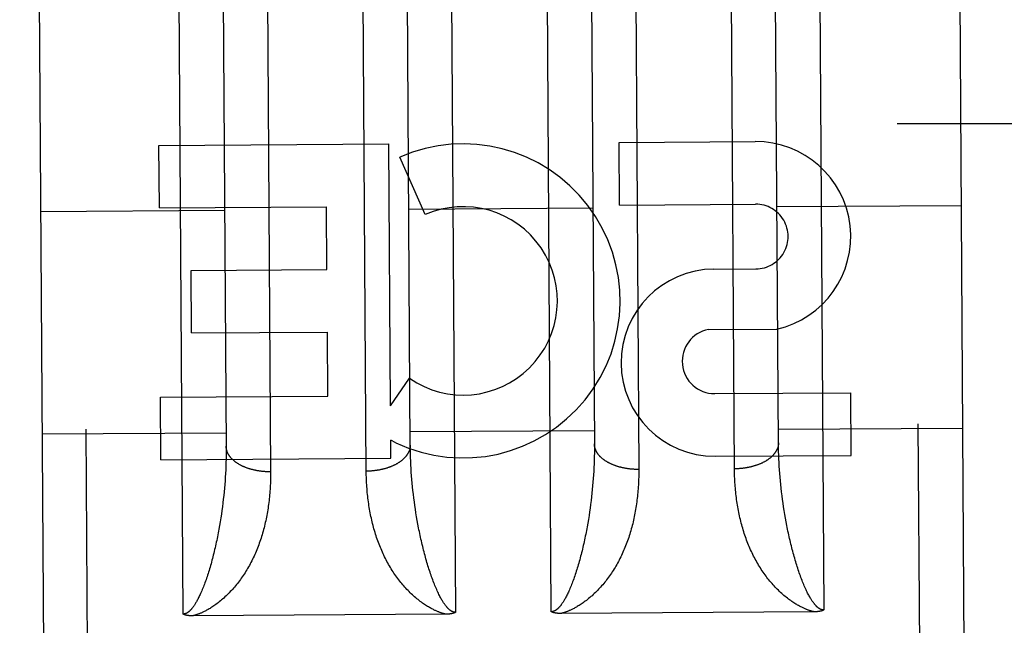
# Model space of a CAD drawing. Header units: inches. Extents: x 0 to 200, y 0 to 129.
# Tile 23 of 99: x 74.727 to 75.396, y 46.958 to 47.369. Entities that reach past the tile are written whole.
import ezdxf

# ---------------------------------------------------------------- set-up
doc = ezdxf.new("R2010")
doc.units = ezdxf.units.IN
doc.header["$LTSCALE"] = 11
doc.header["$MEASUREMENT"] = 0
doc.linetypes.add('HIDDEN', pattern=[0.2, 0.1, -0.1])
doc.layers.add('DEFAULT_2', color=8, linetype='HIDDEN')
doc.layers.add('FRONT_LOWER_DOOR_ASSEMBLY', color=7, linetype='CONTINUOUS')

msp = doc.modelspace()

# ---------------------------------------------------------------- linework, layer by layer
at = {"layer": 'DEFAULT_2', "color": 8, "linetype": 'HIDDEN'}
msp.add_line((76.42308, 47.29782), (52.92308, 47.29782), dxfattribs=at)
at = {"layer": 'FRONT_LOWER_DOOR_ASSEMBLY', "color": 8, "linetype": 'HIDDEN'}
for p, q in [((75.01811, 47.7773), (75.0233, 46.96653)), ((75.0883, 46.96694), (75.08311, 47.77772)), ((75.2681, 47.7789), (75.27329, 46.96813)), ((75.34453, 45.99436), (75.3331, 47.77932)), ((74.77954, 45.99074), (74.76811, 47.7757)), ((74.8383, 46.96534), (74.83311, 47.77612)), ((74.73831, 47.74551), (74.74935, 46.02055)), ((75.36329, 47.74951), (75.37434, 46.02455)), ((74.89547, 47.40701), (74.89769, 47.06187)), ((74.9627, 47.06096), (74.96048, 47.40616)), ((75.14547, 47.40861), (75.14768, 47.06347)), ((75.21269, 47.06256), (75.21048, 47.40776)), ((74.86561, 47.38518), (74.86758, 47.07798)), ((74.99258, 47.07878), (74.99061, 47.3872)), ((75.11561, 47.38678), (75.11757, 47.07958)), ((75.24258, 47.08038), (75.2406, 47.3888)), ((74.82192, 47.28326), (74.97805, 47.28426)), ((74.82219, 47.24082), (74.82192, 47.28326)), ((74.97918, 47.10667), (74.97805, 47.28426)), ((75.13432, 47.28526), (75.22674, 47.28585)), ((75.13459, 47.24282), (75.13432, 47.28526)), ((75.00274, 47.23632), (74.98556, 47.27532)), ((75.13459, 47.24282), (75.22701, 47.24341)), ((75.24154, 47.24172), (75.36654, 47.24252)), ((74.74155, 47.23852), (74.86655, 47.23932)), ((74.82219, 47.24082), (74.93571, 47.24155)), ((74.93598, 47.19911), (74.93571, 47.24155)), ((74.99155, 47.24012), (75.11654, 47.24092)), ((74.84377, 47.19852), (74.93598, 47.19911)), ((74.84404, 47.15608), (74.84377, 47.19852)), ((75.19874, 47.19936), (75.22725, 47.19954)), ((74.84404, 47.15608), (74.93625, 47.15667)), ((74.93653, 47.11321), (74.93625, 47.15667)), ((75.19508, 47.15838), (75.24135, 47.15867)), ((74.97918, 47.10667), (74.99207, 47.1253)), ((75.19928, 47.11489), (75.29171, 47.11548)), ((75.29198, 47.07304), (75.29171, 47.11548)), ((74.82301, 47.11248), (74.93653, 47.11321)), ((74.82329, 47.07004), (74.82301, 47.11248)), ((74.74252, 47.08752), (74.86752, 47.08833)), ((74.99251, 47.08913), (75.11751, 47.08993)), ((75.24251, 47.09073), (75.3675, 47.09153)), ((74.98286, 47.08157), (74.97933, 47.08332)), ((74.97941, 47.07104), (74.97933, 47.08332)), ((74.86757, 47.07556), (74.86755, 47.07313)), ((74.86758, 47.07798), (74.86757, 47.07556)), ((74.99262, 47.07636), (74.99258, 47.07878)), ((74.99267, 47.07393), (74.99262, 47.07636)), ((75.11757, 47.07716), (75.11754, 47.07473)), ((75.11757, 47.07958), (75.11757, 47.07716)), ((75.24261, 47.07796), (75.24258, 47.08038)), ((75.24267, 47.07553), (75.24261, 47.07796)), ((75.24275, 47.07309), (75.24267, 47.07553)), ((74.82329, 47.07004), (74.97941, 47.07104)), ((74.86744, 47.06823), (74.86735, 47.06577)), ((74.8675, 47.07068), (74.86744, 47.06823)), ((74.86755, 47.07313), (74.8675, 47.07068)), ((74.99275, 47.07149), (74.99267, 47.07393)), ((74.99285, 47.06903), (74.99275, 47.07149)), ((74.99297, 47.06657), (74.99285, 47.06903)), ((75.11743, 47.06983), (75.11734, 47.06737)), ((75.1175, 47.07228), (75.11743, 47.06983)), ((75.11754, 47.07473), (75.1175, 47.07228)), ((75.19955, 47.07245), (75.29198, 47.07304)), ((75.24284, 47.07063), (75.24275, 47.07309)), ((75.24296, 47.06817), (75.24284, 47.07063)), ((75.2431, 47.0657), (75.24296, 47.06817)), ((74.86724, 47.06329), (74.86711, 47.06081)), ((74.86735, 47.06577), (74.86724, 47.06329)), ((74.99311, 47.0641), (74.99297, 47.06657)), ((74.99327, 47.06162), (74.99311, 47.0641)), ((74.99345, 47.05913), (74.99327, 47.06162)), ((75.11711, 47.06241), (75.11696, 47.05992)), ((75.11723, 47.06489), (75.11711, 47.06241)), ((75.11734, 47.06737), (75.11723, 47.06489)), ((75.24326, 47.06322), (75.2431, 47.0657)), ((75.24345, 47.06073), (75.24326, 47.06322)), ((74.86679, 47.05582), (74.8666, 47.05332)), ((74.86696, 47.05832), (74.86679, 47.05582)), ((74.86711, 47.06081), (74.86696, 47.05832)), ((74.99365, 47.05664), (74.99345, 47.05913)), ((74.99388, 47.05413), (74.99365, 47.05664)), ((75.11659, 47.05492), (75.11638, 47.05241)), ((75.11678, 47.05742), (75.11659, 47.05492)), ((75.11696, 47.05992), (75.11678, 47.05742)), ((75.24365, 47.05824), (75.24345, 47.06073)), ((75.24387, 47.05573), (75.24365, 47.05824)), ((75.24412, 47.05323), (75.24387, 47.05573)), ((74.86615, 47.04829), (74.8659, 47.04577)), ((74.86639, 47.05081), (74.86615, 47.04829)), ((74.8666, 47.05332), (74.86639, 47.05081)), ((74.99412, 47.05163), (74.99388, 47.05413)), ((74.99439, 47.04911), (74.99412, 47.05163)), ((74.99468, 47.04659), (74.99439, 47.04911)), ((75.11615, 47.04989), (75.11589, 47.04737)), ((75.11638, 47.05241), (75.11615, 47.04989)), ((75.24438, 47.05071), (75.24412, 47.05323)), ((75.24467, 47.04819), (75.24438, 47.05071)), ((75.24498, 47.04567), (75.24467, 47.04819)), ((74.86562, 47.04324), (74.86532, 47.04071)), ((74.8659, 47.04577), (74.86562, 47.04324)), ((74.99499, 47.04407), (74.99468, 47.04659)), ((74.99532, 47.04154), (74.99499, 47.04407)), ((74.99567, 47.03901), (74.99532, 47.04154)), ((75.11532, 47.04231), (75.115, 47.03977)), ((75.11561, 47.04484), (75.11532, 47.04231)), ((75.11589, 47.04737), (75.11561, 47.04484)), ((75.24531, 47.04314), (75.24498, 47.04567)), ((75.24566, 47.04061), (75.24531, 47.04314)), ((74.86466, 47.03563), (74.8643, 47.03309)), ((74.865, 47.03817), (74.86466, 47.03563)), ((74.86532, 47.04071), (74.865, 47.03817)), ((74.99604, 47.03647), (74.99567, 47.03901)), ((74.99644, 47.03394), (74.99604, 47.03647)), ((75.11429, 47.03469), (75.11391, 47.03215)), ((75.11466, 47.03723), (75.11429, 47.03469)), ((75.115, 47.03977), (75.11466, 47.03723)), ((75.24603, 47.03807), (75.24566, 47.04061)), ((75.24643, 47.03554), (75.24603, 47.03807)), ((75.24685, 47.033), (75.24643, 47.03554)), ((74.86351, 47.02801), (74.86308, 47.02547)), ((74.86392, 47.03055), (74.86351, 47.02801)), ((74.8643, 47.03309), (74.86392, 47.03055)), ((74.99685, 47.0314), (74.99644, 47.03394)), ((74.99729, 47.02886), (74.99685, 47.0314)), ((74.99775, 47.02633), (74.99729, 47.02886)), ((75.1135, 47.02961), (75.11308, 47.02707)), ((75.11391, 47.03215), (75.1135, 47.02961)), ((75.24729, 47.03046), (75.24685, 47.033)), ((75.24775, 47.02793), (75.24729, 47.03046)), ((74.99823, 47.0238), (74.99775, 47.02633)), ((75.24823, 47.0254), (75.24775, 47.02793)), ((75.01693, 46.96528), (74.8449, 46.96417)), ((75.26692, 46.96688), (75.0949, 46.96577))]:
    msp.add_line(p, q, dxfattribs=at)
for points in [[(75.24257, 47.08159), (75.24256, 47.08134), (75.24256, 47.08109), (75.24254, 47.08085), (75.24253, 47.0806), (75.2425, 47.08036), (75.24247, 47.08011), (75.24243, 47.07987), (75.24239, 47.07962), (75.24234, 47.07938), (75.24229, 47.07914), (75.24223, 47.07889), (75.24216, 47.07865), (75.24209, 47.07841), (75.24201, 47.07817), (75.24193, 47.07792), (75.24184, 47.07768), (75.24174, 47.07744), (75.24164, 47.07721), (75.24154, 47.07697), (75.24142, 47.07673), (75.24131, 47.07649), (75.24118, 47.07626), (75.24105, 47.07602), (75.24092, 47.07579), (75.24078, 47.07556), (75.24063, 47.07533), (75.24048, 47.0751), (75.24033, 47.07487), (75.24016, 47.07464), (75.24, 47.07442), (75.23982, 47.07419), (75.23964, 47.07397), (75.23946, 47.07375), (75.23927, 47.07353), (75.23908, 47.07331), (75.23888, 47.07309), (75.23867, 47.07288), (75.23846, 47.07266), (75.23825, 47.07245), (75.23803, 47.07224), (75.2378, 47.07203), (75.23757, 47.07183), (75.23734, 47.07162), (75.2371, 47.07142), (75.23685, 47.07122), (75.2366, 47.07102), (75.23635, 47.07082), (75.23609, 47.07063), (75.23583, 47.07043), (75.23556, 47.07024), (75.23529, 47.07005), (75.23501, 47.06987), (75.23473, 47.06969), (75.23444, 47.0695), (75.23415, 47.06932), (75.23386, 47.06915), (75.23356, 47.06897), (75.23326, 47.0688), (75.23295, 47.06863), (75.23264, 47.06847), (75.23233, 47.0683), (75.23201, 47.06814), (75.23168, 47.06798), (75.23136, 47.06782), (75.23103, 47.06767), (75.2307, 47.06752), (75.23036, 47.06737), (75.23002, 47.06722), (75.22967, 47.06708), (75.22933, 47.06694), (75.22898, 47.0668), (75.22862, 47.06667), (75.22827, 47.06654), (75.22791, 47.06641), (75.22754, 47.06628), (75.22718, 47.06616), (75.22681, 47.06604), (75.22644, 47.06592), (75.22606, 47.06581), (75.22568, 47.0657), (75.2253, 47.06559), (75.22492, 47.06549), (75.22454, 47.06539), (75.22415, 47.06529), (75.22376, 47.06519), (75.22337, 47.0651), (75.22298, 47.06501), (75.22258, 47.06493), (75.22218, 47.06485), (75.22178, 47.06477), (75.22138, 47.06469), (75.22098, 47.06462), (75.22057, 47.06455), (75.22017, 47.06449), (75.21976, 47.06442), (75.21935, 47.06437), (75.21894, 47.06431), (75.21853, 47.06426), (75.21812, 47.06421), (75.2177, 47.06416), (75.21729, 47.06412), (75.21687, 47.06408), (75.21645, 47.06405), (75.21604, 47.06401), (75.21562, 47.06399), (75.2152, 47.06396), (75.21478, 47.06394), (75.21436, 47.06392), (75.21394, 47.06391), (75.21352, 47.0639), (75.2131, 47.06389), (75.21268, 47.06388)], [(74.89769, 47.06187), (74.89726, 47.06187), (74.89684, 47.06187), (74.89642, 47.06187), (74.896, 47.06188), (74.89558, 47.0619), (74.89516, 47.06191), (74.89474, 47.06193), (74.89433, 47.06196), (74.89391, 47.06198), (74.89349, 47.06201), (74.89307, 47.06205), (74.89266, 47.06208), (74.89224, 47.06212), (74.89183, 47.06217), (74.89142, 47.06221), (74.89101, 47.06226), (74.8906, 47.06232), (74.89019, 47.06237), (74.88978, 47.06243), (74.88938, 47.0625), (74.88897, 47.06257), (74.88857, 47.06264), (74.88817, 47.06271), (74.88777, 47.06279), (74.88737, 47.06287), (74.88698, 47.06295), (74.88659, 47.06304), (74.8862, 47.06313), (74.88581, 47.06322), (74.88542, 47.06332), (74.88504, 47.06341), (74.88466, 47.06352), (74.88428, 47.06362), (74.8839, 47.06373), (74.88353, 47.06384), (74.88316, 47.06396), (74.88279, 47.06408), (74.88243, 47.0642), (74.88207, 47.06432), (74.88171, 47.06445), (74.88135, 47.06458), (74.881, 47.06471), (74.88065, 47.06485), (74.8803, 47.06499), (74.87996, 47.06513), (74.87962, 47.06527), (74.87929, 47.06542), (74.87896, 47.06557), (74.87863, 47.06572), (74.8783, 47.06587), (74.87798, 47.06603), (74.87767, 47.06619), (74.87735, 47.06636), (74.87705, 47.06652), (74.87674, 47.06669), (74.87644, 47.06686), (74.87614, 47.06703), (74.87585, 47.06721), (74.87556, 47.06739), (74.87528, 47.06757), (74.875, 47.06775), (74.87472, 47.06793), (74.87445, 47.06812), (74.87419, 47.06831), (74.87393, 47.0685), (74.87367, 47.06869), (74.87342, 47.06889), (74.87317, 47.06909), (74.87293, 47.06929), (74.87269, 47.06949), (74.87246, 47.06969), (74.87223, 47.0699), (74.87201, 47.07011), (74.87179, 47.07032), (74.87158, 47.07053), (74.87137, 47.07074), (74.87117, 47.07095), (74.87097, 47.07117), (74.87078, 47.07139), (74.87059, 47.07161), (74.87041, 47.07183), (74.87024, 47.07205), (74.87007, 47.07227), (74.8699, 47.0725), (74.86974, 47.07273), (74.86959, 47.07295), (74.86944, 47.07318), (74.86929, 47.07341), (74.86916, 47.07364), (74.86902, 47.07388), (74.8689, 47.07411), (74.86878, 47.07435), (74.86866, 47.07458), (74.86855, 47.07482), (74.86845, 47.07506), (74.86835, 47.07529), (74.86826, 47.07553), (74.86817, 47.07577), (74.86809, 47.07601), (74.86802, 47.07625), (74.86795, 47.0765), (74.86788, 47.07674), (74.86783, 47.07698), (74.86777, 47.07723), (74.86773, 47.07747), (74.86769, 47.07771), (74.86766, 47.07796), (74.86763, 47.0782), (74.8676, 47.07845), (74.86759, 47.07869), (74.86758, 47.07894), (74.86757, 47.07919)], [(74.99257, 47.07999), (74.99257, 47.07974), (74.99256, 47.07949), (74.99255, 47.07925), (74.99253, 47.079), (74.99251, 47.07876), (74.99247, 47.07851), (74.99244, 47.07827), (74.9924, 47.07802), (74.99235, 47.07778), (74.99229, 47.07754), (74.99223, 47.07729), (74.99217, 47.07705), (74.99209, 47.07681), (74.99202, 47.07657), (74.99193, 47.07632), (74.99184, 47.07608), (74.99175, 47.07584), (74.99165, 47.07561), (74.99154, 47.07537), (74.99143, 47.07513), (74.99131, 47.07489), (74.99119, 47.07466), (74.99106, 47.07442), (74.99092, 47.07419), (74.99078, 47.07396), (74.99064, 47.07373), (74.99049, 47.0735), (74.99033, 47.07327), (74.99017, 47.07304), (74.99, 47.07282), (74.98983, 47.07259), (74.98965, 47.07237), (74.98947, 47.07215), (74.98928, 47.07193), (74.98908, 47.07171), (74.98888, 47.07149), (74.98868, 47.07128), (74.98847, 47.07106), (74.98825, 47.07085), (74.98803, 47.07064), (74.98781, 47.07043), (74.98758, 47.07022), (74.98734, 47.07002), (74.9871, 47.06982), (74.98686, 47.06962), (74.98661, 47.06942), (74.98635, 47.06922), (74.9861, 47.06903), (74.98583, 47.06883), (74.98556, 47.06864), (74.98529, 47.06845), (74.98502, 47.06827), (74.98473, 47.06808), (74.98445, 47.0679), (74.98416, 47.06772), (74.98386, 47.06755), (74.98357, 47.06737), (74.98326, 47.0672), (74.98296, 47.06703), (74.98265, 47.06686), (74.98233, 47.0667), (74.98201, 47.06654), (74.98169, 47.06638), (74.98136, 47.06622), (74.98103, 47.06607), (74.9807, 47.06592), (74.98036, 47.06577), (74.98002, 47.06562), (74.97968, 47.06548), (74.97933, 47.06534), (74.97898, 47.0652), (74.97863, 47.06507), (74.97827, 47.06494), (74.97791, 47.06481), (74.97755, 47.06468), (74.97718, 47.06456), (74.97681, 47.06444), (74.97644, 47.06432), (74.97607, 47.06421), (74.97569, 47.0641), (74.97531, 47.06399), (74.97493, 47.06389), (74.97454, 47.06379), (74.97416, 47.06369), (74.97377, 47.06359), (74.97337, 47.0635), (74.97298, 47.06341), (74.97259, 47.06333), (74.97219, 47.06325), (74.97179, 47.06317), (74.97139, 47.06309), (74.97098, 47.06302), (74.97058, 47.06295), (74.97017, 47.06289), (74.96977, 47.06282), (74.96936, 47.06276), (74.96895, 47.06271), (74.96853, 47.06266), (74.96812, 47.06261), (74.96771, 47.06256), (74.96729, 47.06252), (74.96688, 47.06248), (74.96646, 47.06245), (74.96604, 47.06241), (74.96562, 47.06239), (74.9652, 47.06236), (74.96479, 47.06234), (74.96437, 47.06232), (74.96395, 47.06231), (74.96353, 47.0623), (74.9631, 47.06229), (74.96268, 47.06228)], [(75.14768, 47.06347), (75.14726, 47.06347), (75.14684, 47.06347), (75.14642, 47.06347), (75.146, 47.06348), (75.14558, 47.0635), (75.14516, 47.06351), (75.14474, 47.06353), (75.14432, 47.06356), (75.1439, 47.06358), (75.14349, 47.06361), (75.14307, 47.06365), (75.14265, 47.06368), (75.14224, 47.06372), (75.14183, 47.06377), (75.14141, 47.06381), (75.141, 47.06386), (75.14059, 47.06392), (75.14018, 47.06397), (75.13978, 47.06403), (75.13937, 47.0641), (75.13897, 47.06417), (75.13856, 47.06424), (75.13816, 47.06431), (75.13777, 47.06439), (75.13737, 47.06447), (75.13697, 47.06455), (75.13658, 47.06464), (75.13619, 47.06473), (75.1358, 47.06482), (75.13542, 47.06492), (75.13503, 47.06502), (75.13465, 47.06512), (75.13427, 47.06522), (75.1339, 47.06533), (75.13353, 47.06544), (75.13315, 47.06556), (75.13279, 47.06568), (75.13242, 47.0658), (75.13206, 47.06592), (75.1317, 47.06605), (75.13135, 47.06618), (75.13099, 47.06631), (75.13065, 47.06645), (75.1303, 47.06659), (75.12996, 47.06673), (75.12962, 47.06687), (75.12928, 47.06702), (75.12895, 47.06717), (75.12862, 47.06732), (75.1283, 47.06748), (75.12798, 47.06763), (75.12766, 47.06779), (75.12735, 47.06796), (75.12704, 47.06812), (75.12674, 47.06829), (75.12643, 47.06846), (75.12614, 47.06863), (75.12585, 47.06881), (75.12556, 47.06899), (75.12527, 47.06917), (75.12499, 47.06935), (75.12472, 47.06953), (75.12445, 47.06972), (75.12418, 47.06991), (75.12392, 47.0701), (75.12367, 47.07029), (75.12341, 47.07049), (75.12317, 47.07069), (75.12292, 47.07089), (75.12269, 47.07109), (75.12245, 47.07129), (75.12223, 47.0715), (75.122, 47.07171), (75.12179, 47.07192), (75.12157, 47.07213), (75.12137, 47.07234), (75.12116, 47.07255), (75.12097, 47.07277), (75.12077, 47.07299), (75.12059, 47.07321), (75.12041, 47.07343), (75.12023, 47.07365), (75.12006, 47.07387), (75.1199, 47.0741), (75.11974, 47.07433), (75.11958, 47.07455), (75.11943, 47.07478), (75.11929, 47.07501), (75.11915, 47.07524), (75.11902, 47.07548), (75.11889, 47.07571), (75.11877, 47.07595), (75.11866, 47.07618), (75.11855, 47.07642), (75.11844, 47.07666), (75.11835, 47.07689), (75.11825, 47.07713), (75.11817, 47.07737), (75.11809, 47.07761), (75.11801, 47.07786), (75.11794, 47.0781), (75.11788, 47.07834), (75.11782, 47.07858), (75.11777, 47.07883), (75.11772, 47.07907), (75.11768, 47.07931), (75.11765, 47.07956), (75.11762, 47.0798), (75.1176, 47.08005), (75.11758, 47.08029), (75.11757, 47.08054), (75.11757, 47.08079)], [(74.89769, 47.06187), (74.89769, 47.06054), (74.89768, 47.05921), (74.89766, 47.05789), (74.89764, 47.05657), (74.8976, 47.05526), (74.89755, 47.05395), (74.89749, 47.05264), (74.89742, 47.05133), (74.89734, 47.05003), (74.89725, 47.04874), (74.89715, 47.04745), (74.89704, 47.04616), (74.89692, 47.04487), (74.89679, 47.0436), (74.89665, 47.04232), (74.8965, 47.04105), (74.89633, 47.03979), (74.89616, 47.03853), (74.89598, 47.03728), (74.89578, 47.03603), (74.89558, 47.03478), (74.89536, 47.03355), (74.89513, 47.03231), (74.8949, 47.03109), (74.89465, 47.02987), (74.89439, 47.02865), (74.89412, 47.02744), (74.89384, 47.02624), (74.89355, 47.02504), (74.89325, 47.02385), (74.89294, 47.02267), (74.89262, 47.02149), (74.89228, 47.02032), (74.89194, 47.01915), (74.89159, 47.01799), (74.89122, 47.01684), (74.89084, 47.0157), (74.89045, 47.01456), (74.89006, 47.01343), (74.88965, 47.0123), (74.88922, 47.01119), (74.88879, 47.01008), (74.88835, 47.00898), (74.8879, 47.00788), (74.88743, 47.00679), (74.88695, 47.00571), (74.88647, 47.00464), (74.88597, 47.00358), (74.88546, 47.00252), (74.88493, 47.00148), (74.8844, 47.00044), (74.88386, 46.99941), (74.8833, 46.99838), (74.88273, 46.99737), (74.88216, 46.99637), (74.88157, 46.99537), (74.88097, 46.99439), (74.88036, 46.99342), (74.87975, 46.99246), (74.87912, 46.99152), (74.87849, 46.99059), (74.87785, 46.98968), (74.87721, 46.98878), (74.87656, 46.9879), (74.8759, 46.98703), (74.87523, 46.98617), (74.87456, 46.98533), (74.87388, 46.98451), (74.8732, 46.98369), (74.8725, 46.98289), (74.87181, 46.9821), (74.8711, 46.98133), (74.87039, 46.98057), (74.86967, 46.97982), (74.86895, 46.97909), (74.86822, 46.97837)], [(75.14768, 47.06347), (75.14768, 47.06214), (75.14768, 47.06081), (75.14766, 47.05949), (75.14763, 47.05817), (75.14759, 47.05686), (75.14755, 47.05555), (75.14749, 47.05424), (75.14742, 47.05293), (75.14734, 47.05163), (75.14725, 47.05034), (75.14715, 47.04905), (75.14704, 47.04776), (75.14692, 47.04648), (75.14678, 47.0452), (75.14664, 47.04392), (75.14649, 47.04265), (75.14633, 47.04139), (75.14615, 47.04013), (75.14597, 47.03888), (75.14578, 47.03763), (75.14557, 47.03638), (75.14535, 47.03515), (75.14513, 47.03391), (75.14489, 47.03269), (75.14464, 47.03147), (75.14439, 47.03025), (75.14412, 47.02904), (75.14384, 47.02784), (75.14355, 47.02664), (75.14325, 47.02545), (75.14294, 47.02427), (75.14261, 47.02309), (75.14228, 47.02192), (75.14194, 47.02075), (75.14158, 47.01959), (75.14121, 47.01844), (75.14084, 47.0173), (75.14045, 47.01616), (75.14005, 47.01503), (75.13964, 47.0139), (75.13922, 47.01279), (75.13879, 47.01168), (75.13834, 47.01058), (75.13789, 47.00948), (75.13742, 47.00839), (75.13695, 47.00731), (75.13646, 47.00624), (75.13596, 47.00518), (75.13545, 47.00412), (75.13493, 47.00308), (75.1344, 47.00204), (75.13385, 47.00101), (75.1333, 46.99999), (75.13273, 46.99897), (75.13215, 46.99797), (75.13156, 46.99697), (75.13096, 46.99599), (75.13036, 46.99502), (75.12974, 46.99406), (75.12912, 46.99312), (75.12849, 46.99219), (75.12785, 46.99128), (75.1272, 46.99038), (75.12655, 46.9895), (75.12589, 46.98863), (75.12523, 46.98778), (75.12456, 46.98693), (75.12388, 46.98611), (75.12319, 46.98529), (75.1225, 46.98449), (75.1218, 46.9837), (75.1211, 46.98293), (75.12039, 46.98217), (75.11967, 46.98143), (75.11894, 46.98069), (75.11821, 46.97997)], [(75.24321, 46.98077), (75.24247, 46.98148), (75.24174, 46.98221), (75.24101, 46.98294), (75.24029, 46.98369), (75.23958, 46.98446), (75.23887, 46.98524), (75.23817, 46.98603), (75.23747, 46.98683), (75.23678, 46.98765), (75.2361, 46.98848), (75.23542, 46.98933), (75.23475, 46.99019), (75.23409, 46.99107), (75.23343, 46.99196), (75.23278, 46.99286), (75.23214, 46.99378), (75.23151, 46.99471), (75.23088, 46.99566), (75.23026, 46.99663), (75.22965, 46.9976), (75.22904, 46.99859), (75.22845, 46.99958), (75.22787, 47.00059), (75.22731, 47.00161), (75.22675, 47.00263), (75.2262, 47.00366), (75.22567, 47.0047), (75.22514, 47.00575), (75.22463, 47.00681), (75.22413, 47.00787), (75.22364, 47.00895), (75.22316, 47.01003), (75.22269, 47.01112), (75.22223, 47.01221), (75.22179, 47.01332), (75.22135, 47.01443), (75.22093, 47.01555), (75.22051, 47.01667), (75.22011, 47.0178), (75.21972, 47.01894), (75.21934, 47.02009), (75.21897, 47.02125), (75.21861, 47.02241), (75.21826, 47.02357), (75.21792, 47.02475), (75.2176, 47.02593), (75.21728, 47.02711), (75.21698, 47.02831), (75.21668, 47.02951), (75.2164, 47.03071), (75.21612, 47.03192), (75.21586, 47.03314), (75.21561, 47.03437), (75.21537, 47.0356), (75.21513, 47.03683), (75.21491, 47.03807), (75.2147, 47.03932), (75.2145, 47.04057), (75.21431, 47.04182), (75.21413, 47.04309), (75.21397, 47.04435), (75.21381, 47.04563), (75.21366, 47.0469), (75.21352, 47.04818), (75.2134, 47.04947), (75.21328, 47.05076), (75.21317, 47.05206), (75.21308, 47.05335), (75.21299, 47.05466), (75.21291, 47.05597), (75.21285, 47.05728), (75.21279, 47.05859), (75.21275, 47.05991), (75.21272, 47.06123), (75.21269, 47.06256)], [(74.99322, 46.97917), (74.99248, 46.97988), (74.99174, 46.98061), (74.99102, 46.98134), (74.9903, 46.98209), (74.98958, 46.98286), (74.98887, 46.98364), (74.98817, 46.98443), (74.98748, 46.98523), (74.98679, 46.98605), (74.9861, 46.98688), (74.98543, 46.98773), (74.98476, 46.98859), (74.98409, 46.98947), (74.98344, 46.99036), (74.98279, 46.99126), (74.98215, 46.99218), (74.98151, 46.99311), (74.98088, 46.99406), (74.98026, 46.99503), (74.97965, 46.996), (74.97905, 46.99699), (74.97846, 46.99798), (74.97788, 46.99899), (74.97731, 47.00001), (74.97675, 47.00103), (74.97621, 47.00206), (74.97567, 47.0031), (74.97515, 47.00415), (74.97464, 47.00521), (74.97413, 47.00627), (74.97364, 47.00735), (74.97316, 47.00843), (74.9727, 47.00952), (74.97224, 47.01061), (74.97179, 47.01172), (74.97136, 47.01283), (74.97093, 47.01395), (74.97052, 47.01507), (74.97012, 47.0162), (74.96973, 47.01734), (74.96934, 47.01849), (74.96897, 47.01964), (74.96862, 47.02081), (74.96827, 47.02197), (74.96793, 47.02315), (74.9676, 47.02433), (74.96729, 47.02551), (74.96698, 47.02671), (74.96669, 47.02791), (74.9664, 47.02911), (74.96613, 47.03032), (74.96587, 47.03154), (74.96561, 47.03277), (74.96537, 47.03399), (74.96514, 47.03523), (74.96492, 47.03647), (74.96471, 47.03772), (74.96451, 47.03897), (74.96432, 47.04022), (74.96414, 47.04149), (74.96397, 47.04275), (74.96381, 47.04403), (74.96366, 47.0453), (74.96353, 47.04658), (74.9634, 47.04787), (74.96328, 47.04916), (74.96318, 47.05046), (74.96308, 47.05175), (74.963, 47.05306), (74.96292, 47.05436), (74.96285, 47.05568), (74.9628, 47.05699), (74.96276, 47.05831), (74.96272, 47.05963), (74.9627, 47.06096)], [(74.86308, 47.02547), (74.86263, 47.02293), (74.8624, 47.02166), (74.86216, 47.02039), (74.86191, 47.01913), (74.86166, 47.01787), (74.86141, 47.0166), (74.86114, 47.01534), (74.86088, 47.01409), (74.8606, 47.01283), (74.86032, 47.01158), (74.86004, 47.01033), (74.85975, 47.00909), (74.85946, 47.00785), (74.85916, 47.00662), (74.85885, 47.00541), (74.85855, 47.0042), (74.85824, 47.00301), (74.85792, 47.00183), (74.8576, 47.00066), (74.85728, 46.9995), (74.85696, 46.99835), (74.85663, 46.99722), (74.8563, 46.9961), (74.85596, 46.995), (74.85563, 46.9939), (74.85528, 46.99282), (74.85494, 46.99176), (74.85459, 46.99071), (74.85424, 46.98967), (74.85388, 46.98864), (74.85353, 46.98763), (74.85317, 46.98664)], [(75.00816, 46.98763), (75.00779, 46.98862), (75.00742, 46.98963), (75.00705, 46.99065), (75.00669, 46.99168), (75.00632, 46.99273), (75.00597, 46.99379), (75.00561, 46.99486), (75.00526, 46.99595), (75.00491, 46.99705), (75.00456, 46.99817), (75.00422, 46.9993), (75.00388, 47.00044), (75.00355, 47.00159), (75.00321, 47.00276), (75.00288, 47.00393), (75.00256, 47.00512), (75.00223, 47.00633), (75.00192, 47.00754), (75.0016, 47.00876), (75.00129, 47.01), (75.00098, 47.01124), (75.00068, 47.01248), (75.00039, 47.01373), (75.0001, 47.01498), (74.99982, 47.01623), (74.99954, 47.01749), (74.99927, 47.01875), (74.999, 47.02001), (74.99874, 47.02127), (74.99848, 47.02253), (74.99823, 47.0238)], [(75.11308, 47.02707), (75.11262, 47.02453), (75.11239, 47.02326), (75.11215, 47.022), (75.11191, 47.02073), (75.11166, 47.01947), (75.1114, 47.0182), (75.11114, 47.01695), (75.11087, 47.01569), (75.1106, 47.01443), (75.11032, 47.01318), (75.11004, 47.01193), (75.10975, 47.01069), (75.10945, 47.00945), (75.10915, 47.00823), (75.10885, 47.00701), (75.10854, 47.0058), (75.10823, 47.00461), (75.10792, 47.00343), (75.1076, 47.00226), (75.10728, 47.0011), (75.10695, 46.99995), (75.10662, 46.99882), (75.10629, 46.9977), (75.10596, 46.9966), (75.10562, 46.9955), (75.10528, 46.99442), (75.10493, 46.99336), (75.10459, 46.99231), (75.10423, 46.99127), (75.10388, 46.99024), (75.10352, 46.98923), (75.10316, 46.98824)], [(75.25816, 46.98923), (75.25778, 46.99022), (75.25741, 46.99123), (75.25705, 46.99225), (75.25668, 46.99328), (75.25632, 46.99433), (75.25596, 46.99539), (75.25561, 46.99646), (75.25525, 46.99755), (75.2549, 46.99865), (75.25456, 46.99977), (75.25422, 47.0009), (75.25388, 47.00204), (75.25354, 47.00319), (75.25321, 47.00436), (75.25288, 47.00553), (75.25255, 47.00672), (75.25223, 47.00793), (75.25191, 47.00914), (75.2516, 47.01036), (75.25129, 47.0116), (75.25098, 47.01284), (75.25068, 47.01408), (75.25039, 47.01533), (75.2501, 47.01658), (75.24981, 47.01783), (75.24953, 47.01909), (75.24926, 47.02035), (75.249, 47.02161), (75.24873, 47.02287), (75.24848, 47.02413), (75.24823, 47.0254)], [(75.10316, 46.98824), (75.1028, 46.98725), (75.10243, 46.98629), (75.10206, 46.98535), (75.10169, 46.98443), (75.10132, 46.98353), (75.10096, 46.98266), (75.1006, 46.98182), (75.10024, 46.98101), (75.09988, 46.98024), (75.09954, 46.97949), (75.0992, 46.97879), (75.09887, 46.97812), (75.09854, 46.97748), (75.09823, 46.97687), (75.09792, 46.9763), (75.09762, 46.97575), (75.09733, 46.97524), (75.09705, 46.97476), (75.09678, 46.97431), (75.09652, 46.97388), (75.09626, 46.97347), (75.09602, 46.97309), (75.09578, 46.97274), (75.09555, 46.9724), (75.09533, 46.97208), (75.09511, 46.97178), (75.0949, 46.9715), (75.0947, 46.97124), (75.09451, 46.97099), (75.09432, 46.97076), (75.09413, 46.97053), (75.09395, 46.97032), (75.09378, 46.97013), (75.09361, 46.96994), (75.09345, 46.96976), (75.09329, 46.9696), (75.09314, 46.96944), (75.09299, 46.96929), (75.09284, 46.96915), (75.0927, 46.96902), (75.09256, 46.96889), (75.09243, 46.96877), (75.09229, 46.96866), (75.09216, 46.96855), (75.09204, 46.96845), (75.09191, 46.96836), (75.09179, 46.96827), (75.09168, 46.96818), (75.09156, 46.9681), (75.09145, 46.96802), (75.09134, 46.96795), (75.09123, 46.96788), (75.09112, 46.96781), (75.09102, 46.96775), (75.09092, 46.96769), (75.09082, 46.96764), (75.09073, 46.96759), (75.09063, 46.96754), (75.09054, 46.9675), (75.09045, 46.96746), (75.09037, 46.96742), (75.09028, 46.96738), (75.0902, 46.96734), (75.09012, 46.96731), (75.09005, 46.96728), (75.08997, 46.96725), (75.0899, 46.96723), (75.08983, 46.9672), (75.08976, 46.96718), (75.08969, 46.96716), (75.08962, 46.96714), (75.08955, 46.96712), (75.08949, 46.9671), (75.08943, 46.96709), (75.08936, 46.96707), (75.0893, 46.96706), (75.08924, 46.96704), (75.08918, 46.96703), (75.08912, 46.96702), (75.08906, 46.96701), (75.08901, 46.967), (75.08895, 46.96699), (75.08889, 46.96698), (75.08884, 46.96698), (75.08878, 46.96697), (75.08873, 46.96697), (75.08867, 46.96696), (75.08862, 46.96696), (75.08856, 46.96695), (75.08851, 46.96695), (75.08846, 46.96695), (75.0884, 46.96694), (75.08835, 46.96694), (75.0883, 46.96694)], [(75.27329, 46.96813), (75.27324, 46.96813), (75.27319, 46.96813), (75.27313, 46.96813), (75.27308, 46.96813), (75.27302, 46.96813), (75.27297, 46.96814), (75.27291, 46.96814), (75.27286, 46.96814), (75.2728, 46.96815), (75.27274, 46.96816), (75.27269, 46.96816), (75.27263, 46.96817), (75.27257, 46.96818), (75.27251, 46.96819), (75.27245, 46.9682), (75.27239, 46.96821), (75.27233, 46.96822), (75.27227, 46.96823), (75.2722, 46.96825), (75.27214, 46.96826), (75.27207, 46.96828), (75.272, 46.9683), (75.27193, 46.96832), (75.27186, 46.96834), (75.27179, 46.96836), (75.27171, 46.96838), (75.27164, 46.96841), (75.27156, 46.96844), (75.27148, 46.96847), (75.27139, 46.9685), (75.27131, 46.96853), (75.27122, 46.96857), (75.27113, 46.96861), (75.27104, 46.96865), (75.27094, 46.9687), (75.27084, 46.96875), (75.27073, 46.96881), (75.27063, 46.96886), (75.27052, 46.96893), (75.27041, 46.96899), (75.27029, 46.96906), (75.27018, 46.96913), (75.27006, 46.96921), (75.26994, 46.96929), (75.26981, 46.96938), (75.26969, 46.96947), (75.26956, 46.96957), (75.26942, 46.96968), (75.26929, 46.96978), (75.26915, 46.9699), (75.269, 46.97002), (75.26886, 46.97015), (75.2687, 46.97029), (75.26855, 46.97044), (75.26839, 46.9706), (75.26822, 46.97076), (75.26805, 46.97094), (75.26787, 46.97113), (75.26769, 46.97133), (75.2675, 46.97154), (75.26731, 46.97176), (75.26711, 46.972), (75.2669, 46.97226), (75.26668, 46.97253), (75.26646, 46.97283), (75.26623, 46.97314), (75.26599, 46.97347), (75.26574, 46.97382), (75.26548, 46.9742), (75.26521, 46.9746), (75.26493, 46.97503), (75.26465, 46.97549), (75.26435, 46.97598), (75.26404, 46.9765), (75.26372, 46.97705), (75.2634, 46.97764), (75.26306, 46.97825), (75.26271, 46.97891), (75.26236, 46.9796), (75.26199, 46.98033), (75.26162, 46.98109), (75.26125, 46.98188), (75.26086, 46.98271), (75.26048, 46.98357), (75.26009, 46.98447), (75.2597, 46.98538), (75.25931, 46.98632), (75.25892, 46.98727), (75.25854, 46.98824), (75.25816, 46.98923)], [(74.85317, 46.98664), (74.8528, 46.98565), (74.85243, 46.98469), (74.85207, 46.98375), (74.8517, 46.98283), (74.85133, 46.98193), (74.85096, 46.98106), (74.8506, 46.98022), (74.85024, 46.97941), (74.84989, 46.97864), (74.84954, 46.97789), (74.8492, 46.97719), (74.84887, 46.97652), (74.84855, 46.97588), (74.84823, 46.97527), (74.84792, 46.9747), (74.84763, 46.97415), (74.84734, 46.97364), (74.84706, 46.97316), (74.84679, 46.9727), (74.84652, 46.97228), (74.84627, 46.97187), (74.84602, 46.97149), (74.84578, 46.97114), (74.84555, 46.9708), (74.84533, 46.97048), (74.84512, 46.97018), (74.84491, 46.9699), (74.84471, 46.96964), (74.84451, 46.96939), (74.84432, 46.96915), (74.84414, 46.96893), (74.84396, 46.96872), (74.84379, 46.96853), (74.84362, 46.96834), (74.84346, 46.96816), (74.8433, 46.968), (74.84314, 46.96784), (74.84299, 46.96769), (74.84285, 46.96755), (74.8427, 46.96742), (74.84257, 46.96729), (74.84243, 46.96717), (74.8423, 46.96706), (74.84217, 46.96695), (74.84204, 46.96685), (74.84192, 46.96676), (74.8418, 46.96667), (74.84168, 46.96658), (74.84157, 46.9665), (74.84145, 46.96642), (74.84134, 46.96635), (74.84123, 46.96628), (74.84113, 46.96621), (74.84102, 46.96615), (74.84092, 46.96609), (74.84083, 46.96604), (74.84073, 46.96599), (74.84064, 46.96594), (74.84055, 46.9659), (74.84046, 46.96585), (74.84037, 46.96582), (74.84029, 46.96578), (74.84021, 46.96574), (74.84013, 46.96571), (74.84005, 46.96568), (74.83998, 46.96565), (74.8399, 46.96563), (74.83983, 46.9656), (74.83976, 46.96558), (74.83969, 46.96556), (74.83963, 46.96554), (74.83956, 46.96552), (74.83949, 46.9655), (74.83943, 46.96549), (74.83937, 46.96547), (74.83931, 46.96546), (74.83925, 46.96544), (74.83919, 46.96543), (74.83913, 46.96542), (74.83907, 46.96541), (74.83901, 46.9654), (74.83896, 46.96539), (74.8389, 46.96538), (74.83884, 46.96538), (74.83879, 46.96537), (74.83873, 46.96537), (74.83868, 46.96536), (74.83862, 46.96536), (74.83857, 46.96535), (74.83852, 46.96535), (74.83846, 46.96535), (74.83841, 46.96534), (74.83836, 46.96534), (74.8383, 46.96534)], [(75.0233, 46.96653), (75.02324, 46.96653), (75.02319, 46.96653), (75.02314, 46.96653), (75.02308, 46.96653), (75.02303, 46.96653), (75.02297, 46.96654), (75.02292, 46.96654), (75.02286, 46.96654), (75.02281, 46.96655), (75.02275, 46.96656), (75.02269, 46.96656), (75.02263, 46.96657), (75.02258, 46.96658), (75.02252, 46.96659), (75.02246, 46.9666), (75.0224, 46.96661), (75.02233, 46.96662), (75.02227, 46.96663), (75.02221, 46.96665), (75.02214, 46.96666), (75.02207, 46.96668), (75.02201, 46.9667), (75.02194, 46.96672), (75.02187, 46.96674), (75.02179, 46.96676), (75.02172, 46.96678), (75.02164, 46.96681), (75.02156, 46.96684), (75.02148, 46.96687), (75.0214, 46.9669), (75.02131, 46.96693), (75.02123, 46.96697), (75.02113, 46.96701), (75.02104, 46.96705), (75.02094, 46.9671), (75.02084, 46.96715), (75.02074, 46.96721), (75.02063, 46.96726), (75.02052, 46.96733), (75.02041, 46.96739), (75.0203, 46.96746), (75.02018, 46.96753), (75.02006, 46.96761), (75.01994, 46.96769), (75.01982, 46.96778), (75.01969, 46.96787), (75.01956, 46.96797), (75.01943, 46.96807), (75.01929, 46.96818), (75.01915, 46.9683), (75.01901, 46.96842), (75.01886, 46.96855), (75.01871, 46.96869), (75.01855, 46.96884), (75.01839, 46.969), (75.01823, 46.96916), (75.01805, 46.96934), (75.01788, 46.96953), (75.0177, 46.96973), (75.01751, 46.96994), (75.01731, 46.97016), (75.01711, 46.9704), (75.0169, 46.97066), (75.01669, 46.97093), (75.01646, 46.97123), (75.01623, 46.97154), (75.01599, 46.97187), (75.01574, 46.97222), (75.01548, 46.9726), (75.01522, 46.973), (75.01494, 46.97343), (75.01465, 46.97389), (75.01435, 46.97438), (75.01405, 46.9749), (75.01373, 46.97545), (75.0134, 46.97603), (75.01306, 46.97665), (75.01272, 46.97731), (75.01236, 46.978), (75.012, 46.97873), (75.01163, 46.97949), (75.01125, 46.98028), (75.01087, 46.98111), (75.01048, 46.98197), (75.01009, 46.98287), (75.0097, 46.98378), (75.00931, 46.98472), (75.00893, 46.98567), (75.00854, 46.98664), (75.00816, 46.98763)], [(74.86822, 46.97837), (74.86747, 46.97765), (74.86671, 46.97695), (74.86595, 46.97625), (74.86518, 46.97558), (74.86441, 46.97492), (74.86365, 46.97428), (74.86288, 46.97366), (74.86212, 46.97307), (74.86138, 46.9725), (74.86065, 46.97196), (74.85993, 46.97144), (74.85922, 46.97095), (74.85854, 46.97049), (74.85787, 46.97005), (74.85722, 46.96964), (74.85659, 46.96925), (74.85598, 46.96888), (74.8554, 46.96854), (74.85483, 46.96822), (74.85428, 46.96792), (74.85375, 46.96763), (74.85324, 46.96737), (74.85274, 46.96712), (74.85227, 46.96688), (74.85181, 46.96666), (74.85136, 46.96646), (74.85094, 46.96627), (74.85053, 46.96609), (74.85013, 46.96592), (74.84974, 46.96576), (74.84937, 46.96561), (74.849, 46.96547), (74.84865, 46.96534), (74.84831, 46.96521), (74.84798, 46.9651), (74.84767, 46.96499), (74.84736, 46.96488), (74.84705, 46.96478), (74.84676, 46.96469), (74.84648, 46.9646), (74.8462, 46.96452), (74.84593, 46.96444), (74.84566, 46.96437), (74.8454, 46.9643), (74.84515, 46.96424), (74.8449, 46.96417)], [(75.01671, 46.96527), (75.01646, 46.96533), (75.01621, 46.9654), (75.01595, 46.96546), (75.01569, 46.96553), (75.01541, 46.96561), (75.01513, 46.96568), (75.01485, 46.96577), (75.01455, 46.96586), (75.01425, 46.96595), (75.01394, 46.96605), (75.01362, 46.96616), (75.01329, 46.96627), (75.01295, 46.96639), (75.0126, 46.96652), (75.01223, 46.96665), (75.01185, 46.9668), (75.01147, 46.96695), (75.01107, 46.96712), (75.01065, 46.96729), (75.01022, 46.96748), (75.00978, 46.96768), (75.00931, 46.96789), (75.00883, 46.96812), (75.00834, 46.96836), (75.00782, 46.96862), (75.00729, 46.9689), (75.00674, 46.96919), (75.00616, 46.96951), (75.00557, 46.96984), (75.00496, 46.9702), (75.00432, 46.97058), (75.00367, 46.97099), (75.003, 46.97142), (75.00231, 46.97187), (75.0016, 46.97235), (75.00087, 46.97286), (75.00013, 46.97339), (74.99938, 46.97395), (74.99862, 46.97453), (74.99784, 46.97514), (74.99707, 46.97577), (74.99629, 46.97642), (74.99551, 46.97708), (74.99474, 46.97777), (74.99398, 46.97846), (74.99322, 46.97917)], [(75.11821, 46.97997), (75.11746, 46.97925), (75.11671, 46.97855), (75.11595, 46.97785), (75.11518, 46.97718), (75.11441, 46.97652), (75.11364, 46.97588), (75.11287, 46.97526), (75.11212, 46.97467), (75.11137, 46.9741), (75.11064, 46.97356), (75.10992, 46.97304), (75.10922, 46.97255), (75.10853, 46.97209), (75.10787, 46.97165), (75.10722, 46.97124), (75.10659, 46.97085), (75.10598, 46.97048), (75.10539, 46.97014), (75.10482, 46.96982), (75.10427, 46.96952), (75.10375, 46.96923), (75.10323, 46.96897), (75.10274, 46.96872), (75.10226, 46.96848), (75.1018, 46.96827), (75.10136, 46.96806), (75.10093, 46.96787), (75.10052, 46.96769), (75.10012, 46.96752), (75.09974, 46.96736), (75.09936, 46.96721), (75.099, 46.96707), (75.09865, 46.96694), (75.09831, 46.96681), (75.09798, 46.9667), (75.09766, 46.96659), (75.09735, 46.96648), (75.09705, 46.96638), (75.09676, 46.96629), (75.09647, 46.96621), (75.09619, 46.96612), (75.09592, 46.96605), (75.09566, 46.96597), (75.0954, 46.9659), (75.09515, 46.96584), (75.0949, 46.96577)], [(75.26671, 46.96687), (75.26646, 46.96693), (75.26621, 46.967), (75.26595, 46.96706), (75.26568, 46.96713), (75.26541, 46.96721), (75.26513, 46.96728), (75.26484, 46.96737), (75.26455, 46.96746), (75.26425, 46.96755), (75.26393, 46.96765), (75.26361, 46.96776), (75.26328, 46.96787), (75.26294, 46.96799), (75.26259, 46.96812), (75.26223, 46.96825), (75.26185, 46.9684), (75.26146, 46.96855), (75.26106, 46.96872), (75.26065, 46.96889), (75.26022, 46.96908), (75.25977, 46.96928), (75.25931, 46.96949), (75.25883, 46.96972), (75.25833, 46.96996), (75.25782, 46.97022), (75.25728, 46.9705), (75.25673, 46.97079), (75.25616, 46.97111), (75.25557, 46.97144), (75.25495, 46.9718), (75.25432, 46.97218), (75.25366, 46.97259), (75.25299, 46.97302), (75.2523, 46.97347), (75.25159, 46.97395), (75.25087, 46.97446), (75.25013, 46.97499), (75.24938, 46.97555), (75.24861, 46.97613), (75.24784, 46.97674), (75.24706, 46.97737), (75.24628, 46.97802), (75.24551, 46.97868), (75.24474, 46.97937), (75.24397, 46.98006), (75.24321, 46.98077)], [(75.27329, 46.96813), (75.27321, 46.96808), (75.27312, 46.96804), (75.27303, 46.96799), (75.27294, 46.96795), (75.27285, 46.9679), (75.27275, 46.96786), (75.27265, 46.96782), (75.27255, 46.96778), (75.27245, 46.96774), (75.27235, 46.9677), (75.27224, 46.96766), (75.27213, 46.96762), (75.27202, 46.96759), (75.2719, 46.96755), (75.27179, 46.96751), (75.27167, 46.96748), (75.27155, 46.96744), (75.27142, 46.96741), (75.27129, 46.96738), (75.27117, 46.96735), (75.27103, 46.96732), (75.2709, 46.96729), (75.27076, 46.96726), (75.27062, 46.96723), (75.27048, 46.9672), (75.27033, 46.96717), (75.27018, 46.96715), (75.27003, 46.96712), (75.26987, 46.9671), (75.26971, 46.96708), (75.26955, 46.96705), (75.26939, 46.96703), (75.26922, 46.96701), (75.26905, 46.967), (75.26887, 46.96698), (75.26869, 46.96696), (75.26851, 46.96695), (75.26833, 46.96693), (75.26814, 46.96692), (75.26794, 46.96691), (75.26775, 46.9669), (75.26755, 46.96689), (75.26734, 46.96689), (75.26714, 46.96688), (75.26692, 46.96688)], [(74.8449, 46.96417), (74.84469, 46.96417), (74.84448, 46.96418), (74.84427, 46.96418), (74.84406, 46.96418), (74.84386, 46.96419), (74.84367, 46.96419), (74.84347, 46.9642), (74.84328, 46.96421), (74.8431, 46.96422), (74.84292, 46.96424), (74.84274, 46.96425), (74.84256, 46.96427), (74.84239, 46.96428), (74.84222, 46.9643), (74.84206, 46.96432), (74.84189, 46.96434), (74.84174, 46.96436), (74.84158, 46.96438), (74.84143, 46.9644), (74.84128, 46.96443), (74.84113, 46.96445), (74.84099, 46.96448), (74.84085, 46.9645), (74.84071, 46.96453), (74.84057, 46.96456), (74.84044, 46.96459), (74.84031, 46.96462), (74.84018, 46.96465), (74.84006, 46.96468), (74.83994, 46.96471), (74.83982, 46.96475), (74.8397, 46.96478), (74.83958, 46.96482), (74.83947, 46.96485), (74.83936, 46.96489), (74.83925, 46.96493), (74.83915, 46.96497), (74.83904, 46.965), (74.83894, 46.96504), (74.83885, 46.96509), (74.83875, 46.96513), (74.83866, 46.96517), (74.83856, 46.96521), (74.83847, 46.96525), (74.83839, 46.9653), (74.8383, 46.96534)], [(75.0233, 46.96653), (75.02321, 46.96648), (75.02312, 46.96643), (75.02303, 46.96639), (75.02294, 46.96634), (75.02285, 46.9663), (75.02275, 46.96626), (75.02265, 46.96622), (75.02255, 46.96618), (75.02245, 46.96614), (75.02234, 46.9661), (75.02224, 46.96606), (75.02213, 46.96602), (75.02202, 46.96598), (75.0219, 46.96595), (75.02178, 46.96591), (75.02167, 46.96588), (75.02154, 46.96584), (75.02142, 46.96581), (75.02129, 46.96578), (75.02116, 46.96574), (75.02103, 46.96571), (75.0209, 46.96568), (75.02076, 46.96565), (75.02062, 46.96563), (75.02048, 46.9656), (75.02033, 46.96557), (75.02018, 46.96555), (75.02003, 46.96552), (75.01987, 46.9655), (75.01971, 46.96548), (75.01955, 46.96545), (75.01939, 46.96543), (75.01922, 46.96541), (75.01905, 46.9654), (75.01887, 46.96538), (75.0187, 46.96536), (75.01851, 46.96535), (75.01833, 46.96533), (75.01814, 46.96532), (75.01795, 46.96531), (75.01775, 46.9653), (75.01755, 46.96529), (75.01735, 46.96529), (75.01714, 46.96528), (75.01693, 46.96528)], [(75.0949, 46.96577), (75.09468, 46.96577), (75.09447, 46.96578), (75.09426, 46.96578), (75.09406, 46.96578), (75.09386, 46.96579), (75.09366, 46.9658), (75.09347, 46.9658), (75.09328, 46.96581), (75.0931, 46.96582), (75.09291, 46.96584), (75.09273, 46.96585), (75.09256, 46.96587), (75.09239, 46.96588), (75.09222, 46.9659), (75.09206, 46.96592), (75.09189, 46.96594), (75.09173, 46.96596), (75.09158, 46.96598), (75.09143, 46.966), (75.09128, 46.96603), (75.09113, 46.96605), (75.09099, 46.96608), (75.09085, 46.9661), (75.09071, 46.96613), (75.09057, 46.96616), (75.09044, 46.96619), (75.09031, 46.96622), (75.09018, 46.96625), (75.09006, 46.96628), (75.08994, 46.96631), (75.08982, 46.96635), (75.0897, 46.96638), (75.08959, 46.96642), (75.08947, 46.96645), (75.08936, 46.96649), (75.08926, 46.96653), (75.08915, 46.96656), (75.08905, 46.9666), (75.08895, 46.96664), (75.08885, 46.96668), (75.08875, 46.96672), (75.08866, 46.96677), (75.08856, 46.96681), (75.08847, 46.96685), (75.08838, 46.9669), (75.0883, 46.96694)]]:
    msp.add_lwpolyline(points, dxfattribs=at)
for centre, radius, start, end in [((75.0285, 47.17782), 0.10653, 244.6304, 113.76951), ((75.22724, 47.22148), 0.06437, 282.66625, 90.4443), ((75.22715, 47.22148), 0.02193, 270.26793, 90.36678), ((75.0285, 47.17782), 0.06391, 235.25626, 113.76939), ((75.19915, 47.13591), 0.06346, 90.36678, 270.36678), ((75.19914, 47.13682), 0.02193, 100.67378, 270.36678)]:
    msp.add_arc(centre, radius, start, end, dxfattribs=at)

doc.saveas('drawing.dxf')
